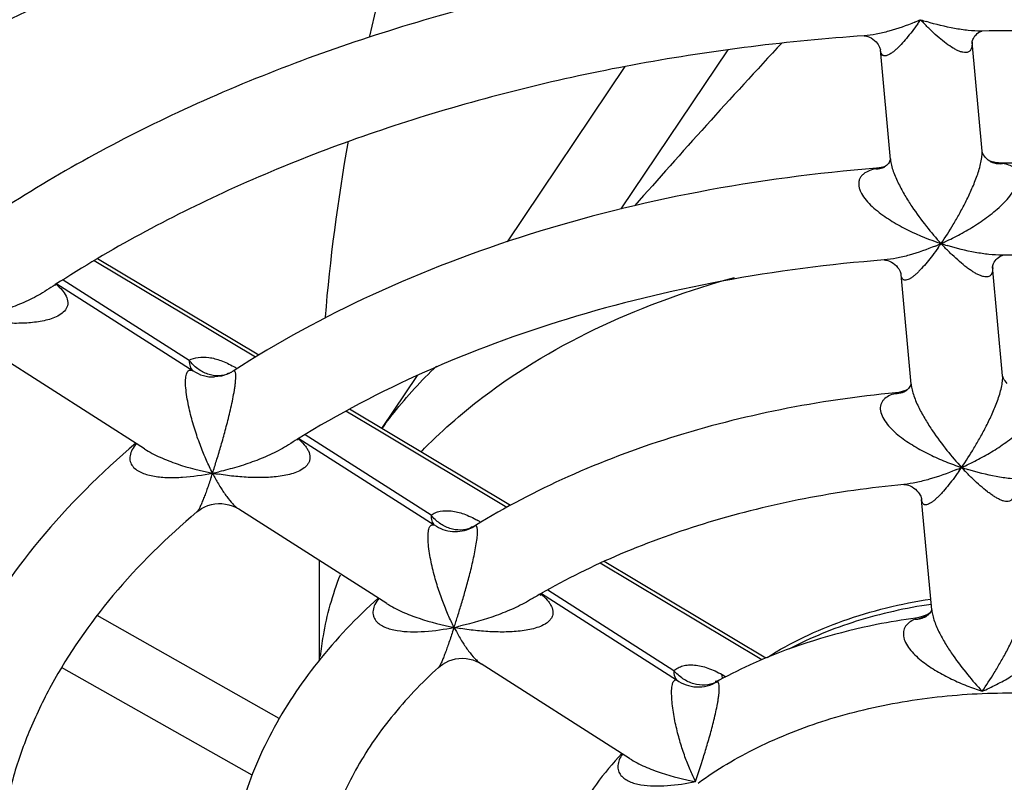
# Model space of a CAD drawing. Header units: millimetres. Extents: x 0 to 841, y 0 to 594.
# Tile 46 of 77: x 742.4 to 753.11, y 142.16 to 150.45. Entities that reach past the tile are written whole.
import ezdxf

# ---------------------------------------------------------------- set-up
doc = ezdxf.new("R2010")
doc.units = ezdxf.units.MM
doc.header["$LTSCALE"] = 46.255
doc.layers.get('0').update_dxf_attribs({"linetype": 'CONTINUOUS'})
doc.layers.add('ROUNDS', color=7, linetype='CONTINUOUS')

msp = doc.modelspace()

# ---------------------------------------------------------------- linework, layer by layer
at = {"color": 7, "linetype": 'CONTINUOUS'}
for p, q in [((752.8662, 150.3265), (752.8587, 150.3264)), ((752.868, 150.3265), (752.8662, 150.3265)), ((752.867, 149.0206), (752.7584, 150.2053)), ((748.9416, 148.3915), (750.1048, 150.1215)), ((751.8712, 148.9291), (751.762, 150.1209)), ((747.7041, 148.0344), (748.9847, 149.9392)), ((753.0914, 148.8894), (753.0894, 148.8893)), ((753.0934, 147.8894), (753.0859, 147.8893)), ((753.0949, 147.8894), (753.0934, 147.8894)), ((753.091, 146.5774), (752.9822, 147.7646)), ((752.0952, 146.4858), (751.9857, 147.6801)), ((743.7573, 145.7825), (742.1518, 146.8072)), ((744.7209, 146.6281), (744.6965, 146.6136)), ((744.6965, 146.6136), (744.6634, 146.5973)), ((744.6999, 146.6149), (744.6876, 146.6089)), ((746.3386, 146.0034), (746.7268, 146.5809)), ((752.3202, 144.0308), (752.2101, 145.2329)), ((746.3911, 144.1015), (744.7829, 145.1279)), ((747.3558, 144.9478), (747.3436, 144.941)), ((745.6593, 143.4834), (745.66, 144.5682)), ((745.2229, 142.8516), (743.2414, 143.9717)), ((749.0328, 142.4155), (747.4179, 143.4462)), ((750.5178, 143.5097), (750.5171, 143.5094)), ((744.9291, 142.2347), (742.8554, 143.4069)), ((749.996, 143.2607), (749.9826, 143.2559)), ((750.0086, 143.2668), (749.996, 143.2607))]:
    msp.add_line(p, q, dxfattribs=at)
at = {"color": 9, "linetype": 'CONTINUOUS'}
for p, q in [((742.8728, 147.621), (744.2426, 146.746)), ((742.8038, 147.5773), (744.2847, 146.6318)), ((745.4358, 145.8965), (746.9092, 144.955)), ((745.5061, 145.9385), (746.8736, 145.0638)), ((747.3508, 144.9445), (747.3558, 144.9478)), ((748.074, 144.2104), (749.5436, 143.2704)), ((748.1439, 144.2507), (749.5145, 143.3724)), ((750.04, 143.3284), (750.0809, 143.3053))]:
    msp.add_line(p, q, dxfattribs=at)
at = {"color": 7, "linetype": 'CONTINUOUS'}
for points in [[(742.7899, 147.5601), (742.79, 147.56), (742.7895, 147.5616), (742.7883, 147.5661), (742.7881, 147.5674)], [(744.6634, 146.5973), (744.6287, 146.5842), (744.5929, 146.5744), (744.5563, 146.5679), (744.5201, 146.565)], [(744.6876, 146.6089), (744.6744, 146.6039), (744.6643, 146.6013), (744.658, 146.6003), (744.6561, 146.6002)], [(745.4248, 145.8777), (745.4248, 145.8776), (745.4243, 145.8791), (745.4231, 145.8841), (745.4225, 145.8885)], [(744.3276, 145.0976), (744.3484, 145.1139), (744.3787, 145.134), (744.4118, 145.1515), (744.4472, 145.1659), (744.4841, 145.1769), (744.5221, 145.1842), (744.5607, 145.1877), (744.5994, 145.1873), (744.6378, 145.183), (744.6757, 145.1749), (744.7119, 145.1633), (744.7453, 145.149), (744.7751, 145.1328), (744.7832, 145.1277)], [(747.3436, 144.941), (747.3298, 144.9351), (747.3185, 144.9316), (747.3104, 144.9299), (747.3061, 144.9294), (747.3053, 144.9294)], [(748.0669, 144.1898), (748.0668, 144.19), (748.0658, 144.193), (748.0646, 144.199), (748.064, 144.2046)], [(746.9563, 143.4071), (746.9764, 143.4241), (747.0031, 143.4433), (747.0332, 143.4611), (747.0666, 143.4768), (747.1025, 143.4895), (747.1398, 143.4987), (747.1778, 143.5041), (747.216, 143.5057), (747.2542, 143.5035), (747.2918, 143.4975), (747.328, 143.488), (747.3624, 143.4754), (747.3944, 143.46), (747.4181, 143.4461)], [(749.9826, 143.2559), (749.9727, 143.2534), (749.9667, 143.2525), (749.9651, 143.2524)]]:
    msp.add_lwpolyline(points, dxfattribs=at)
for centre, radius, start, end in [((749.958, 136.4675), 13.2157, 122.8635, 123.35046), ((750.8322, 137.1803), 10.2521, 121.85085, 122.50296), ((751.715, 137.8646), 7.3172, 119.94025, 120.90047)]:
    msp.add_arc(centre, radius, start, end, dxfattribs=at)
at = {"color": 9, "linetype": 'CONTINUOUS'}
for centre, radius, start, end in [((742.3323, 147.0292), 0.7144, 49.21304, 49.5086), ((744.5059, 146.9635), 0.3988, 236.29221, 272.03118), ((744.1601, 145.6754), 1.1515, 58.34957, 60.51517), ((744.958, 145.3384), 0.727, 49.09828, 49.62938), ((736.6983, 148.0727), 8.206, 341.52341, 341.87014), ((743.9131, 148.4225), 2.9614, 281.36841, 282.74052), ((746.688, 146.6371), 2.4599, 207.02994, 208.2659), ((745.0562, 148.5003), 3.0331, 259.3741, 260.75143), ((747.1962, 145.1956), 0.2948, 292.28009, 301.62542), ((747.1383, 145.2814), 0.3983, 296.1338, 302.24525), ((746.8074, 143.9994), 1.1572, 58.31807, 60.51493), ((747.586, 143.6387), 0.7457, 48.86763, 49.6766), ((737.0086, 147.1554), 10.6446, 341.59703, 341.86468), ((746.523, 146.8325), 3.0502, 281.37195, 282.7062), ((747.7002, 146.9172), 3.1285, 259.3951, 260.73209), ((749.1916, 144.8951), 2.3198, 206.99263, 208.30479), ((749.8427, 143.5157), 0.3006, 294.94523, 298.43913)]:
    msp.add_arc(centre, radius, start, end, dxfattribs=at)
at = {"color": 7, "linetype": 'CONTINUOUS'}
for major_axis, ratio, start_param, end_param in [((4.5021, 12.0386), 0.4986193, -4.5944121, -4.4516524), ((7.4635, 7.6589), 0.1025995, -4.4816636, -4.243789), ((4.5021, 12.0386), 0.4986193, -4.3576803, -4.1959875)]:
    msp.add_ellipse((753.1641, 151.2056), major_axis=major_axis, ratio=ratio, start_param=start_param, end_param=end_param, dxfattribs=at)
for points, knots in [([(751.3115, 153.7094), (750.2067, 153.6399), (748.0331, 153.3785), (745.3972, 152.7374), (743.4064, 152.0425), (741.5659, 151.2564), (740.2683, 150.5316), (739.4643, 149.9885)], [0, 0, 0, 0, 0.2645596, 0.5218786, 0.6466102, 0.7681113, 1, 1, 1, 1]), ([(764.4943, 150.2112), (763.6416, 150.65), (761.8206, 151.42), (758.9075, 152.2282), (755.8171, 152.7007), (753.7046, 152.7815), (752.6421, 152.7625)], [0, 0, 0, 0, 0.235131, 0.4829526, 0.7394443, 1, 1, 1, 1]), ([(751.3633, 152.7107), (750.3164, 152.6444), (748.258, 152.3982), (745.7616, 151.7986), (743.8774, 151.1508), (742.1406, 150.4213), (740.9153, 149.7503), (740.1556, 149.2478)], [0, 0, 0, 0, 0.2655151, 0.5233935, 0.6481586, 0.769462, 1, 1, 1, 1]), ([(762.7824, 149.146), (762.0637, 149.517), (760.5335, 150.1684), (758.09, 150.8552), (755.5043, 151.2614), (753.7378, 151.3375), (752.8493, 151.3264)], [0, 0, 0, 0, 0.2364741, 0.4843697, 0.740245, 1, 1, 1, 1]), ([(751.5154, 151.2721), (750.6389, 151.2118), (748.9145, 150.9964), (746.4299, 150.387), (744.138, 149.5104), (742.7378, 148.7376), (742.0935, 148.3097)], [0, 0, 0, 0, 0.2641631, 0.5212166, 0.7674243, 1, 1, 1, 1]), ([(751.584, 150.2745), (750.7642, 150.218), (749.1525, 150.0188), (746.8315, 149.4595), (744.6946, 148.6595), (743.3877, 147.9566), (742.7866, 147.5683)], [0, 0, 0, 0, 0.2652718, 0.5229738, 0.7689956, 1, 1, 1, 1]), ([(762.1786, 148.3313), (761.505, 148.6701), (760.0708, 149.2655), (757.7823, 149.8942), (755.3582, 150.2669), (753.7016, 150.3368), (752.868, 150.3265)], [0, 0, 0, 0, 0.2354973, 0.4833265, 0.7396238, 1, 1, 1, 1]), ([(760.4636, 147.2678), (759.9256, 147.5379), (758.7856, 148.0133), (756.9716, 148.5196), (755.0569, 148.8259), (753.7494, 148.8915), (753.0914, 148.8894)], [0, 0, 0, 0, 0.2372552, 0.4851827, 0.7406669, 1, 1, 1, 1]), ([(751.7207, 148.8337), (751.072, 148.7829), (749.7959, 148.614), (747.9552, 148.1566), (746.2513, 147.5082), (745.2052, 146.9414), (744.7209, 146.6281)], [0, 0, 0, 0, 0.2634934, 0.5200901, 0.7664282, 1, 1, 1, 1]), ([(751.803, 147.8371), (751.2108, 147.7909), (750.0468, 147.6393), (748.3685, 147.2328), (746.8176, 146.6609), (745.8637, 146.163), (745.4221, 145.8887)], [0, 0, 0, 0, 0.2647794, 0.5221213, 0.7682421, 1, 1, 1, 1]), ([(759.86, 146.4505), (759.3662, 146.6895), (758.3198, 147.1109), (756.6566, 147.5603), (754.8994, 147.8329), (753.6991, 147.8913), (753.0949, 147.8894)], [0, 0, 0, 0, 0.2361143, 0.4839604, 0.7399355, 1, 1, 1, 1]), ([(746.765, 145.7484), (746.9716, 145.9647), (747.9603, 146.8314), (749.1996, 147.3768), (750.1731, 147.6477)], [0, 0, 0, 0, 0.2283962, 1, 1, 1, 1]), ([(746.3388, 146.001), (746.3815, 146.0608), (746.5629, 146.3022), (746.7684, 146.5253), (746.9335, 146.6831)], [0, 0, 0, 0, 0.2432827, 1, 1, 1, 1]), ([(751.9293, 146.3926), (751.5085, 146.3524), (750.6807, 146.2317), (749.4842, 145.9276), (748.3692, 145.5078), (747.6787, 145.1467), (747.3558, 144.9478)], [0, 0, 0, 0, 0.2622653, 0.5180648, 0.7646593, 1, 1, 1, 1]), ([(743.6613, 145.8438), (743.283, 145.5227), (742.5961, 144.8396), (741.9215, 143.8504), (741.5366, 143.0207), (741.3272, 142.3895), (741.1962, 141.7468), (741.162, 141.3132), (741.1585, 141.0972)], [0, 0, 0, 0, 0.2692354, 0.5227442, 0.6448929, 0.7646694, 0.8827834, 1, 1, 1, 1]), ([(752.0178, 145.3965), (751.6538, 145.3615), (750.9385, 145.259), (749.9043, 145.0059), (748.9416, 144.6611), (748.3433, 144.3667), (748.063, 144.2052)], [0, 0, 0, 0, 0.2637437, 0.5203636, 0.7666932, 1, 1, 1, 1]), ([(744.3276, 145.0976), (743.999, 144.8204), (743.407, 144.2386), (742.8237, 143.4023), (742.4932, 142.7126), (742.314, 142.1971), (742.1994, 141.6766), (742.1659, 141.3263), (742.1601, 141.1523)], [0, 0, 0, 0, 0.2784531, 0.5346024, 0.6556135, 0.7728172, 0.8872217, 1, 1, 1, 1]), ([(745.6731, 143.5261), (745.6803, 143.6009), (745.7201, 143.9029), (745.8038, 144.1987), (745.8878, 144.412)], [0, 0, 0, 0, 0.2470197, 1, 1, 1, 1]), ([(746.2985, 144.1605), (746.0616, 143.9464), (745.6297, 143.4932), (745.2006, 142.8478), (744.9476, 142.3075), (744.8042, 141.8957), (744.707, 141.476), (744.6735, 141.1922), (744.6648, 141.0504)], [0, 0, 0, 0, 0.266029, 0.5190373, 0.6417358, 0.7624352, 0.8816685, 1, 1, 1, 1]), ([(752.1479, 143.9436), (752.0049, 143.924), (751.4495, 143.8309), (750.9045, 143.6704), (750.5178, 143.5097)], [0, 0, 0, 0, 0.2564027, 1, 1, 1, 1]), ([(750.5171, 143.5094), (750.4732, 143.4911), (750.3006, 143.4168), (750.1318, 143.3338), (750.0086, 143.2668)], [0, 0, 0, 0, 0.2534552, 1, 1, 1, 1]), ([(746.9563, 143.4071), (746.7716, 143.239), (746.4379, 142.8903), (746.0436, 142.3135), (745.7802, 141.7154), (745.6923, 141.3022), (745.6718, 141.0993)], [0, 0, 0, 0, 0.2776763, 0.5343224, 0.7731743, 1, 1, 1, 1]), ([(748.9492, 142.4688), (748.8498, 142.3638), (748.6663, 142.1445), (748.4419, 141.7856), (748.2776, 141.406), (748.2107, 141.1412), (748.1889, 141.0082)], [0, 0, 0, 0, 0.2598242, 0.5118942, 0.7579609, 1, 1, 1, 1])]:
    msp.add_open_spline(points, degree=3, knots=knots, dxfattribs=at)
at = {"color": 9, "linetype": 'CONTINUOUS'}
for points, knots in [([(742.6926, 147.507), (742.6355, 147.4694), (742.5151, 147.4039), (742.3266, 147.3244), (742.134, 147.2599), (742.0037, 147.2257), (741.9386, 147.211)], [0, 0, 0, 0, 0.2517574, 0.5038174, 0.7536641, 1, 1, 1, 1]), ([(742.7989, 147.5701), (742.8205, 147.5514), (742.8604, 147.5127), (742.9067, 147.4476), (742.9252, 147.386), (742.9201, 147.3393), (742.9029, 147.2969), (742.8614, 147.253), (742.7971, 147.2162), (742.7235, 147.1895), (742.6163, 147.164), (742.4742, 147.1482), (742.2991, 147.1463), (742.1204, 147.1581), (742.0009, 147.1739), (741.9411, 147.1836)], [0, 0, 0, 0, 0.0651452, 0.1261891, 0.1810974, 0.2067739, 0.2321096, 0.2843181, 0.3405552, 0.4002153, 0.4623701, 0.5916201, 0.7252425, 0.8616661, 1, 1, 1, 1]), ([(744.2426, 146.746), (744.2725, 146.7626), (744.3443, 146.7846), (744.4638, 146.7808), (744.595, 146.7448), (744.6823, 146.703), (744.7269, 146.6778)], [0, 0, 0, 0, 0.2017723, 0.4315159, 0.6975284, 1, 1, 1, 1]), ([(744.2426, 146.746), (744.2426, 146.7336), (744.2439, 146.7101), (744.2516, 146.6778), (744.2648, 146.651), (744.2776, 146.6372), (744.2847, 146.6318)], [0, 0, 0, 0, 0.2964828, 0.5576574, 0.7887065, 1, 1, 1, 1]), ([(744.6771, 146.6036), (744.6422, 146.588), (744.5638, 146.5706), (744.4429, 146.5895), (744.3303, 146.6493), (744.2688, 146.711), (744.2426, 146.746)], [0, 0, 0, 0, 0.2331661, 0.4764717, 0.7329643, 1, 1, 1, 1]), ([(744.4969, 145.5192), (744.4738, 145.5644), (744.4287, 145.6597), (744.3663, 145.8114), (744.3078, 145.9775), (744.2648, 146.1258), (744.2354, 146.2513), (744.2172, 146.3483), (744.2052, 146.4423), (744.2022, 146.5156), (744.2064, 146.5657), (744.2122, 146.5939), (744.2203, 146.6152), (744.2308, 146.63), (744.2433, 146.6383), (744.2571, 146.6406), (744.2711, 146.6381), (744.2801, 146.6341), (744.2847, 146.6318)], [0, 0, 0, 0, 0.1245854, 0.2586424, 0.402514, 0.5565826, 0.6371458, 0.7189009, 0.7987555, 0.8695287, 0.8984048, 0.9218438, 0.94005, 0.954048, 0.9654618, 0.9761111, 0.9873898, 1, 1, 1, 1]), ([(744.4969, 145.5192), (744.5115, 145.5638), (744.5413, 145.6574), (744.5858, 145.8049), (744.6231, 145.9364), (744.653, 146.0487), (744.6756, 146.1381), (744.6974, 146.2306), (744.7177, 146.3249), (744.7322, 146.4033), (744.7414, 146.4639), (744.7465, 146.505), (744.7495, 146.5414), (744.7505, 146.5717), (744.7495, 146.5956), (744.7466, 146.6129), (744.7424, 146.6246), (744.736, 146.6314), (744.7278, 146.632), (744.7232, 146.6296), (744.7209, 146.6281)], [0, 0, 0, 0, 0.121143, 0.2534946, 0.3973759, 0.4737889, 0.5531729, 0.6352502, 0.7190494, 0.8018055, 0.8409598, 0.8770587, 0.9087592, 0.9350082, 0.9553916, 0.9701916, 0.9802626, 0.987069, 0.9929304, 1, 1, 1, 1]), ([(745.434, 145.8879), (745.4557, 145.8691), (745.4863, 145.8393), (745.5202, 145.7951), (745.5461, 145.751), (745.5602, 145.7026), (745.5542, 145.6559), (745.5407, 145.6246), (745.5197, 145.5972), (745.4836, 145.5655), (745.4281, 145.535), (745.3539, 145.5092), (745.2461, 145.4848), (745.1035, 145.47), (744.9279, 145.4688), (744.7486, 145.481), (744.6287, 145.4968), (744.5687, 145.5066)], [0, 0, 0, 0, 0.0652589, 0.0965378, 0.1265079, 0.1813281, 0.20692, 0.2321914, 0.257951, 0.2846312, 0.3408988, 0.400563, 0.4626928, 0.5918522, 0.7253737, 0.8617172, 1, 1, 1, 1]), ([(743.6686, 145.8391), (743.6517, 145.8191), (743.6224, 145.7785), (743.5959, 145.7118), (743.5969, 145.6456), (743.6263, 145.5904), (743.6733, 145.5497), (743.7309, 145.5199), (743.7956, 145.4985), (743.8902, 145.4787), (744.0164, 145.4686), (744.2285, 145.4741), (744.3894, 145.4976), (744.4969, 145.5192)], [0, 0, 0, 0, 0.0671188, 0.1275118, 0.1807624, 0.2310019, 0.2828042, 0.3378307, 0.3960368, 0.4569484, 0.5849891, 0.7192596, 1, 1, 1, 1]), ([(743.7569, 145.7828), (743.8117, 145.7478), (743.9285, 145.6873), (744.1741, 145.5923), (744.367, 145.5436), (744.4969, 145.5192)], [0, 0, 0, 0, 0.2469716, 0.49787, 1, 1, 1, 1]), ([(745.3233, 145.8265), (745.2656, 145.7898), (745.1444, 145.7254), (744.9551, 145.6469), (744.762, 145.5828), (744.6315, 145.5487), (744.5662, 145.534)], [0, 0, 0, 0, 0.2518074, 0.5038288, 0.7536651, 1, 1, 1, 1]), ([(744.4813, 145.472), (744.4668, 145.4287), (744.4453, 145.3661), (744.4162, 145.2863), (744.3961, 145.2341), (744.3773, 145.1878), (744.3598, 145.1489), (744.3459, 145.1219), (744.3353, 145.1058), (744.3302, 145.0998), (744.3276, 145.0976)], [0, 0, 0, 0, 0.3373956, 0.4888335, 0.627322, 0.7510915, 0.8574816, 0.9424258, 0.9750665, 1, 1, 1, 1]), ([(744.5215, 145.4722), (744.5418, 145.4344), (744.5826, 145.3632), (744.6474, 145.2663), (744.7035, 145.1971), (744.7489, 145.1528), (744.7718, 145.135), (744.7832, 145.1277)], [0, 0, 0, 0, 0.2952232, 0.5639448, 0.8015739, 0.9063973, 1, 1, 1, 1]), ([(746.8736, 145.0638), (746.8881, 145.0735), (746.9198, 145.0904), (746.9931, 145.1118), (747.1006, 145.1126), (747.2383, 145.0769), (747.33, 145.0333), (747.377, 145.0067)], [0, 0, 0, 0, 0.0984269, 0.2013486, 0.4290847, 0.6950366, 1, 1, 1, 1]), ([(746.8736, 145.0638), (746.8736, 145.0523), (746.8748, 145.0305), (746.8828, 144.9923), (746.8967, 144.9669), (746.9092, 144.955)], [0, 0, 0, 0, 0.2946882, 0.5569165, 1, 1, 1, 1]), ([(747.308, 144.9228), (747.2729, 144.9084), (747.1947, 144.8929), (747.0748, 144.9123), (746.9625, 144.9702), (746.9003, 145.0299), (746.8736, 145.0638)], [0, 0, 0, 0, 0.2333779, 0.4777872, 0.7345414, 1, 1, 1, 1]), ([(747.1245, 143.8422), (747.1021, 143.8861), (747.0584, 143.9786), (746.9985, 144.126), (746.9527, 144.2581), (746.919, 144.3708), (746.8951, 144.4604), (746.8738, 144.5531), (746.8562, 144.6476), (746.844, 144.7403), (746.8397, 144.8139), (746.8419, 144.8659), (746.846, 144.8969), (746.8524, 144.9215), (746.8608, 144.9396), (746.8713, 144.9517), (746.8876, 144.96), (746.9013, 144.9579), (746.9092, 144.955)], [0, 0, 0, 0, 0.1230358, 0.2552409, 0.39705, 0.4717249, 0.5489064, 0.6283429, 0.709156, 0.7888568, 0.861625, 0.8926285, 0.9187093, 0.9395877, 0.9557399, 0.9683004, 0.9788755, 1, 1, 1, 1]), ([(746.9092, 144.955), (746.9383, 144.9348), (747.002, 144.9019), (747.107, 144.8796), (747.2141, 144.8856), (747.282, 144.9083), (747.3137, 144.9238)], [0, 0, 0, 0, 0.2502466, 0.5003531, 0.7502692, 1, 1, 1, 1]), ([(747.1245, 143.8422), (747.1379, 143.8832), (747.1654, 143.9689), (747.2068, 144.1034), (747.2496, 144.2498), (747.2928, 144.4082), (747.3269, 144.5474), (747.3512, 144.6625), (747.3663, 144.7464), (747.3764, 144.8213), (747.3799, 144.8751), (747.3784, 144.9083), (747.3757, 144.925), (747.3718, 144.9368), (747.3677, 144.9425), (747.3655, 144.9442)], [0, 0, 0, 0, 0.1136762, 0.2372841, 0.3711443, 0.515613, 0.6698727, 0.7488629, 0.8257097, 0.8945902, 0.947993, 0.9674301, 0.9821114, 0.9926322, 1, 1, 1, 1]), ([(747.3563, 144.9464), (747.3549, 144.9462), (747.353, 144.9456), (747.3512, 144.9448), (747.3508, 144.9445)], [0, 0, 0, 0, 0.7338419, 1, 1, 1, 1]), ([(747.3655, 144.9442), (747.3648, 144.9447), (747.3621, 144.9464), (747.3586, 144.9468), (747.3563, 144.9464)], [0, 0, 0, 0, 0.2608449, 1, 1, 1, 1]), ([(748.0766, 144.2004), (748.0984, 144.1813), (748.1293, 144.1511), (748.1634, 144.1062), (748.1891, 144.0617), (748.2026, 144.0126), (748.1947, 143.966), (748.1796, 143.9353), (748.1571, 143.9089), (748.1194, 143.8786), (748.0624, 143.8499), (747.987, 143.8259), (747.878, 143.8035), (747.7345, 143.7905), (747.5577, 143.7907), (747.3774, 143.8036), (747.2568, 143.8197), (747.1964, 143.8296)], [0, 0, 0, 0, 0.0655406, 0.0969496, 0.1269986, 0.1816477, 0.2070804, 0.2322533, 0.2580009, 0.2847219, 0.3411015, 0.4008194, 0.4629449, 0.5920173, 0.7254361, 0.8617197, 1, 1, 1, 1]), ([(746.3055, 144.156), (746.2897, 144.1361), (746.2625, 144.0955), (746.2393, 144.0296), (746.2421, 143.9652), (746.271, 143.9115), (746.3168, 143.8714), (746.3729, 143.842), (746.436, 143.8209), (746.5286, 143.8014), (746.6523, 143.7916), (746.8606, 143.7975), (747.0188, 143.8209), (747.1245, 143.8422)], [0, 0, 0, 0, 0.0667398, 0.1267014, 0.1798268, 0.2301076, 0.281826, 0.3366709, 0.394702, 0.4555025, 0.5835619, 0.7181374, 1, 1, 1, 1]), ([(746.3906, 144.1018), (746.4448, 144.0673), (746.5606, 144.0075), (746.8043, 143.9142), (746.9957, 143.8663), (747.1245, 143.8422)], [0, 0, 0, 0, 0.246638, 0.497544, 1, 1, 1, 1]), ([(747.9573, 144.1431), (747.8983, 144.1079), (747.7754, 144.0457), (747.5223, 143.944), (747.3258, 143.8867), (747.1939, 143.857)], [0, 0, 0, 0, 0.2519387, 0.5039571, 1, 1, 1, 1]), ([(747.1089, 143.795), (747.0939, 143.7501), (747.0719, 143.6853), (747.0424, 143.6026), (747.0224, 143.5484), (747.0038, 143.5005), (746.9868, 143.4602), (746.9735, 143.4322), (746.9635, 143.4155), (746.9588, 143.4093), (746.9563, 143.4071)], [0, 0, 0, 0, 0.3395993, 0.4915904, 0.6303607, 0.7541722, 0.860319, 0.9444952, 0.9763492, 1, 1, 1, 1]), ([(747.1491, 143.7951), (747.1697, 143.7569), (747.2112, 143.685), (747.2776, 143.587), (747.3354, 143.517), (747.3824, 143.472), (747.4062, 143.4537), (747.4181, 143.4461)], [0, 0, 0, 0, 0.2931031, 0.5606216, 0.798666, 0.9045764, 1, 1, 1, 1]), ([(749.5145, 143.3724), (749.5285, 143.3842), (749.56, 143.4049), (749.6143, 143.4251), (749.6751, 143.4346), (749.767, 143.4331), (749.8933, 143.4024), (749.9902, 143.3566), (750.04, 143.3284)], [0, 0, 0, 0, 0.0984509, 0.2004952, 0.3092322, 0.4268675, 0.6926337, 1, 1, 1, 1]), ([(749.5145, 143.3724), (749.5144, 143.362), (749.516, 143.3265), (749.5272, 143.2896), (749.5436, 143.2704)], [0, 0, 0, 0, 0.2928296, 1, 1, 1, 1]), ([(749.9695, 143.2432), (749.9338, 143.2266), (749.8533, 143.2071), (749.728, 143.2224), (749.6094, 143.2783), (749.543, 143.3382), (749.5145, 143.3724)], [0, 0, 0, 0, 0.233251, 0.4782853, 0.7354385, 1, 1, 1, 1]), ([(750.0465, 143.2869), (750.0457, 143.2902), (750.0427, 143.3039), (750.0408, 143.3178), (750.04, 143.3284)], [0, 0, 0, 0, 0.2398637, 1, 1, 1, 1]), ([(749.752, 142.1652), (749.7306, 142.2074), (749.6892, 142.2963), (749.6333, 142.4383), (749.5916, 142.5657), (749.5612, 142.6744), (749.54, 142.7608), (749.5212, 142.8502), (749.5057, 142.9415), (749.4946, 143.0316), (749.4896, 143.115), (749.4913, 143.1771), (749.4978, 143.2172), (749.504, 143.2388), (749.5119, 143.2547), (749.5213, 143.2653), (749.5323, 143.2707), (749.54, 143.2709), (749.5436, 143.2704)], [0, 0, 0, 0, 0.1211539, 0.2511574, 0.3906826, 0.4642164, 0.5402502, 0.6185287, 0.6982411, 0.7772882, 0.8510458, 0.9121401, 0.9359109, 0.9548919, 0.9695878, 0.981015, 0.9906268, 1, 1, 1, 1]), ([(749.5436, 143.2704), (749.5752, 143.2476), (749.6455, 143.2111), (749.7618, 143.1889), (749.8795, 143.201), (749.9525, 143.2314), (749.9858, 143.2514)], [0, 0, 0, 0, 0.25019, 0.5004677, 0.7504905, 1, 1, 1, 1]), ([(749.752, 142.1652), (749.7809, 142.2531), (749.8256, 142.3914), (749.876, 142.5573), (749.9064, 142.663), (749.9294, 142.7472), (749.9517, 142.8342), (749.9724, 142.9228), (749.9874, 142.9966), (749.9972, 143.0542), (750.0029, 143.0944), (750.007, 143.1313), (750.0092, 143.1636), (750.0093, 143.1918), (750.0076, 143.2199), (749.9999, 143.251), (749.9858, 143.2514)], [0, 0, 0, 0, 0.2464397, 0.3868768, 0.4615835, 0.5391734, 0.6192443, 0.7007522, 0.7813132, 0.819879, 0.8562277, 0.8894139, 0.9185561, 0.9430351, 0.9626309, 1, 1, 1, 1]), ([(749.9858, 143.2514), (749.9911, 143.2558), (749.9986, 143.2611), (750.0065, 143.2657), (750.0086, 143.2668)], [0, 0, 0, 0, 0.7464911, 1, 1, 1, 1]), ([(749.7788, 142.1491), (749.9812, 142.2967), (750.4314, 142.5623), (751.1813, 142.8562), (752.005, 143.0516), (752.8716, 143.1412), (753.749, 143.1217), (754.6042, 142.994), (755.4054, 142.7625), (756.1231, 142.4355), (756.7306, 142.0246), (757.1348, 141.6137), (757.3751, 141.258), (757.511, 140.9866), (757.6048, 140.7076), (757.6553, 140.4236), (757.6619, 140.1377), (757.6245, 139.8529), (757.5436, 139.5721), (757.3761, 139.2001), (757.0558, 138.7577), (756.7216, 138.4653), (756.5357, 138.3297)], [0, 0, 0, 0, 0.0640679, 0.1328465, 0.2052611, 0.2798712, 0.3550359, 0.4290657, 0.5003714, 0.5676192, 0.6299032, 0.6869425, 0.7136825, 0.7393994, 0.7643135, 0.7886992, 0.8128696, 0.8371542, 0.8618738, 0.8873167, 0.9411636, 1, 1, 1, 1]), ([(748.9555, 142.4648), (748.942, 142.445), (748.9196, 142.405), (748.9029, 142.3413), (748.9092, 142.2809), (748.9373, 142.2304), (748.9803, 142.1919), (749.033, 142.1633), (749.0927, 142.1427), (749.1806, 142.1238), (749.2988, 142.1146), (749.4986, 142.1214), (749.6504, 142.1447), (749.752, 142.1652)], [0, 0, 0, 0, 0.0657353, 0.1247408, 0.1776261, 0.2279973, 0.2795503, 0.3340101, 0.3916529, 0.4521956, 0.5802796, 0.7155444, 1, 1, 1, 1]), ([(749.0326, 142.4157), (749.0855, 142.3819), (749.1989, 142.324), (749.438, 142.2344), (749.6258, 142.1887), (749.752, 142.1652)], [0, 0, 0, 0, 0.2457747, 0.4966925, 1, 1, 1, 1])]:
    msp.add_open_spline(points, degree=3, knots=knots, dxfattribs=at)
at = {"layer": 'ROUNDS', "color": 7, "linetype": 'CONTINUOUS'}
for p, q in [((752.7582, 150.2036), (752.7584, 150.2053)), ((752.869, 149.0116), (752.8674, 149.0182)), ((752.997, 148.8916), (752.9971, 148.8915)), ((751.8136, 148.8529), (751.7866, 148.8446)), ((745.0004, 146.8028), (743.2466, 147.8504)), ((753.0856, 147.8868), (753.0934, 147.8893)), ((752.982, 147.7627), (752.9822, 147.7646)), ((753.0932, 146.568), (753.0914, 146.5749)), ((752.0573, 146.4279), (752.0329, 146.4171)), ((747.7368, 145.1683), (745.9863, 146.2139)), ((750.5153, 143.5086), (748.7568, 144.559))]:
    msp.add_line(p, q, dxfattribs=at)
at = {"layer": 'ROUNDS', "color": 9, "linetype": 'CONTINUOUS'}
for p, q in [((752.7585, 150.2041), (752.7585, 150.2036)), ((744.9636, 146.7798), (743.2085, 147.8281)), ((746.3134, 145.9735), (745.9471, 146.1923)), ((747.6982, 145.1463), (746.3134, 145.9735)), ((750.472, 143.4895), (748.7135, 144.5398))]:
    msp.add_line(p, q, dxfattribs=at)
at = {"layer": 'ROUNDS', "color": 7, "linetype": 'CONTINUOUS'}
for points in [[(751.5839, 150.2745), (751.5846, 150.2745), (751.5887, 150.2744), (751.5968, 150.2737), (751.6089, 150.2715), (751.6244, 150.2673), (751.6425, 150.2604), (751.6619, 150.2507), (751.6811, 150.2384), (751.6987, 150.2245), (751.714, 150.2097), (751.727, 150.1945), (751.7378, 150.1794), (751.7463, 150.165), (751.7527, 150.1517), (751.7572, 150.1403), (751.7599, 150.1311), (751.7614, 150.1247), (751.7619, 150.1213), (751.762, 150.1208)], [(752.76, 150.2137), (752.7625, 150.2224), (752.7665, 150.2333), (752.7725, 150.2457), (752.7804, 150.2591), (752.7903, 150.2728), (752.8022, 150.2862), (752.8156, 150.2986), (752.8299, 150.3092), (752.8435, 150.3173), (752.855, 150.3227)], [(752.855, 150.3227), (752.8632, 150.3256), (752.8662, 150.3264)], [(752.7584, 150.2053), (752.7587, 150.2075), (752.76, 150.2137)], [(752.9516, 148.9105), (752.9343, 148.922), (752.9183, 148.9354), (752.9042, 148.9498), (752.8926, 148.9645), (752.8834, 148.9787), (752.8766, 148.9917), (752.8719, 149.0028), (752.869, 149.0116)], [(751.8685, 148.9271), (751.8657, 148.9187), (751.8614, 148.9089), (751.8556, 148.8981), (751.8481, 148.8868), (751.8392, 148.8757), (751.829, 148.8652), (751.8181, 148.856)], [(751.8706, 148.9363), (751.8701, 148.9334), (751.8685, 148.9271)], [(752.9999, 148.8992), (752.9773, 148.905), (752.9554, 148.912), (752.9411, 148.9175)], [(752.997, 148.8916), (752.9857, 148.8948), (752.9691, 148.9013), (752.9516, 148.9105)], [(753.0894, 148.8893), (753.0722, 148.8897), (753.0475, 148.8914), (753.0234, 148.8946), (752.9999, 148.8992)], [(751.7866, 148.8446), (751.75, 148.8371), (751.7207, 148.8337)], [(751.8181, 148.856), (751.8072, 148.8484), (751.7973, 148.843), (751.7897, 148.8397), (751.7861, 148.8385)], [(751.8029, 147.8371), (751.8035, 147.8371), (751.8078, 147.837), (751.8159, 147.8363), (751.8279, 147.8343), (751.8435, 147.8302), (751.862, 147.8234), (751.882, 147.8137), (751.9017, 147.8013), (751.9199, 147.7871), (751.9357, 147.772), (751.9493, 147.7565), (751.9604, 147.741), (751.9693, 147.7261), (751.976, 147.7124), (751.9806, 147.7005), (751.9836, 147.691), (751.9851, 147.6842), (751.9857, 147.6806), (751.9857, 147.68)], [(752.9847, 147.7769), (752.9879, 147.7869), (752.993, 147.7991), (753.0002, 147.8126), (753.0094, 147.8267), (753.0205, 147.8406), (753.0332, 147.8537), (753.0469, 147.8653), (753.061, 147.8749), (753.0745, 147.8822), (753.0856, 147.8868)], [(752.9822, 147.7646), (752.9829, 147.7693), (752.9847, 147.7769)], [(753.142, 146.494), (753.1287, 146.5073), (753.1174, 146.5211), (753.1082, 146.5347), (753.1012, 146.5476), (753.0963, 146.5589), (753.0932, 146.568)], [(752.0329, 146.4171), (751.9977, 146.4053), (751.9603, 146.3968), (751.9293, 146.3926)], [(752.0669, 146.4382), (752.0568, 146.4273), (752.0458, 146.4177), (752.0348, 146.4098), (752.0248, 146.4042), (752.0187, 146.4015)], [(752.0915, 146.4813), (752.0879, 146.4719), (752.0826, 146.4611), (752.0756, 146.4497), (752.0669, 146.4382)], [(752.0945, 146.4932), (752.0936, 146.4887), (752.0915, 146.4813)], [(752.0177, 145.3965), (752.0197, 145.3965), (752.0256, 145.3964), (752.0352, 145.3954), (752.049, 145.3928), (752.0666, 145.3879), (752.0861, 145.3802), (752.1062, 145.3698), (752.1257, 145.3572), (752.1436, 145.3429), (752.1594, 145.3275), (752.173, 145.3116), (752.1843, 145.2958), (752.1932, 145.2806), (752.2, 145.2667), (752.2047, 145.2545), (752.2077, 145.2446), (752.2093, 145.2376), (752.21, 145.2336), (752.2101, 145.2328)], [(752.3024, 144.0001), (752.2795, 143.9865), (752.2491, 143.9718), (752.2157, 143.9592), (752.1794, 143.9493), (752.1479, 143.9436)], [(752.307, 144.007), (752.2992, 143.9953), (752.2896, 143.9839), (752.2788, 143.9737), (752.2679, 143.9655), (752.2602, 143.9609)], [(752.3166, 144.0275), (752.3128, 144.018), (752.307, 144.007)], [(752.3195, 144.0385), (752.3188, 144.0348), (752.3166, 144.0275)]]:
    msp.add_lwpolyline(points, dxfattribs=at)
at = {"layer": 'ROUNDS', "color": 9, "linetype": 'CONTINUOUS'}
for centre, radius, start, end in [((751.0488, 153.0475), 2.8411, 292.51226, 293.8692), ((749.4612, 152.3293), 3.3206, 324.57038, 325.52008), ((753.1222, 153.2177), 2.9183, 251.54802, 252.91718), ((754.3334, 152.4185), 2.9043, 222.68525, 223.82874), ((752.6427, 149.0004), 0.2252, 2.03502, 5.18193), ((753.0884, 149.2867), 0.4022, 251.48698, 256.98844), ((753.0662, 149.1834), 0.2999, 256.66844, 274.44452), ((753.0888, 149.2895), 0.405, 257.02341, 270.05099), ((753.0887, 149.2929), 0.4084, 270.05788, 270.36885), ((753.0659, 149.19), 0.3066, 274.40686, 274.76048), ((751.6828, 149.2248), 0.3974, 274.27984, 275.54879), ((751.7134, 149.1084), 0.28, 269.81412, 271.56374), ((751.7141, 149.092), 0.2636, 271.51229, 285.85628), ((751.6829, 149.224), 0.3967, 275.54979, 284.99701), ((751.6835, 149.2214), 0.394, 285.01189, 286.32138), ((751.6836, 149.221), 0.3936, 286.3216, 287.87686), ((751.2517, 150.6594), 2.8915, 292.53295, 293.86717), ((749.5693, 149.9754), 3.461, 324.58904, 325.50081), ((754.6251, 150.0487), 2.9984, 222.7032, 223.81152), ((753.3604, 150.8288), 2.9661, 251.54995, 252.89801), ((752.6895, 147.7438), 0.2933, 3.37678, 3.9578), ((752.8815, 146.5584), 0.2104, 4.52738, 5.22469), ((751.8843, 146.7738), 0.3918, 289.83444, 294.04385), ((751.8825, 146.7812), 0.3994, 275.30776, 276.89672), ((751.8827, 146.7791), 0.3973, 276.89886, 289.79712), ((751.4346, 148.3165), 2.9913, 292.5719, 293.8633), ((749.5489, 147.7114), 3.7581, 324.62404, 325.46474), ((753.6131, 148.484), 3.0603, 251.55361, 252.86192), ((754.9893, 147.7471), 3.1921, 222.73685, 223.77918), ((752.0838, 144.3221), 0.3964, 277.93219, 296.00077), ((752.0875, 144.3133), 0.3869, 296.07608, 301.28875)]:
    msp.add_arc(centre, radius, start, end, dxfattribs=at)
for points, knots in [([(752.1367, 150.4229), (752.0444, 150.3847), (751.9055, 150.3353), (751.7193, 150.2906), (751.6284, 150.2776), (751.584, 150.2745)], [0, 0, 0, 0, 0.5216124, 0.7675317, 1, 1, 1, 1]), ([(752.167, 150.4043), (752.1471, 150.3764), (752.1078, 150.323), (752.048, 150.248), (751.9982, 150.1914), (751.959, 150.1511), (751.931, 150.1246), (751.9036, 150.1014), (751.8771, 150.0819), (751.8517, 150.067), (751.8276, 150.0575), (751.8078, 150.0552), (751.7937, 150.0588), (751.7802, 150.0667), (751.7665, 150.088), (751.7631, 150.1087), (751.762, 150.1208)], [0, 0, 0, 0, 0.172323, 0.333479, 0.4820517, 0.550973, 0.6158299, 0.676148, 0.7313508, 0.7807934, 0.8239471, 0.8611474, 0.8785321, 0.8962752, 0.9384899, 1, 1, 1, 1]), ([(752.7585, 150.2036), (752.7596, 150.1865), (752.7593, 150.1566), (752.7474, 150.1228), (752.7321, 150.1061), (752.7155, 150.0955), (752.6904, 150.0903), (752.6585, 150.0939), (752.6248, 150.1042), (752.5894, 150.1198), (752.5392, 150.1476), (752.4747, 150.1917), (752.3969, 150.2546), (752.3172, 150.3272), (752.2647, 150.3797), (752.2382, 150.4072)], [0, 0, 0, 0, 0.0724713, 0.1252267, 0.1468458, 0.1670866, 0.2075865, 0.252096, 0.3017329, 0.3562798, 0.415227, 0.5443485, 0.6860753, 0.8383834, 1, 1, 1, 1]), ([(752.8586, 150.3264), (752.8111, 150.3258), (752.7136, 150.3312), (752.5141, 150.3599), (752.3644, 150.3976), (752.2649, 150.4282)], [0, 0, 0, 0, 0.2362459, 0.48322, 1, 1, 1, 1]), ([(752.4216, 148.0151), (752.4682, 148.083), (752.5366, 148.1899), (752.6232, 148.3402), (752.6888, 148.464), (752.7519, 148.5961), (752.8091, 148.7349), (752.8473, 148.8538), (752.8653, 148.9456), (752.8685, 148.9887), (752.8678, 149.0084)], [0, 0, 0, 0, 0.224538, 0.3458707, 0.4732624, 0.6066265, 0.7449492, 0.8828393, 0.94619, 1, 1, 1, 1]), ([(751.8712, 148.9292), (751.8732, 148.9082), (751.8814, 148.8644), (751.9088, 148.7753), (751.9575, 148.6646), (752.0269, 148.5379), (752.1256, 148.3816), (752.2549, 148.2055), (752.3661, 148.0754), (752.4216, 148.0151)], [0, 0, 0, 0, 0.0586296, 0.1232845, 0.2587801, 0.3937397, 0.5247278, 0.7722446, 1, 1, 1, 1]), ([(752.4216, 148.0151), (752.4782, 148.0402), (752.5914, 148.0946), (752.7575, 148.1881), (752.8923, 148.2777), (752.9961, 148.358), (753.0707, 148.4231), (753.1398, 148.493), (753.1997, 148.5674), (753.2386, 148.6337), (753.2578, 148.6876), (753.2645, 148.7256), (753.2632, 148.761), (753.2538, 148.7926), (753.2371, 148.8192), (753.2068, 148.8481), (753.1572, 148.8724), (753.114, 148.8815), (753.0914, 148.8845)], [0, 0, 0, 0, 0.1329199, 0.2695911, 0.4094812, 0.4803434, 0.5514425, 0.6221756, 0.6913083, 0.75637, 0.7862518, 0.8137243, 0.8387194, 0.8617355, 0.8836998, 0.9055431, 0.9509299, 1, 1, 1, 1]), ([(753.0914, 148.8845), (753.091, 148.8857), (753.0905, 148.8874), (753.0898, 148.8888), (753.0895, 148.8893), (753.0894, 148.8893)], [0, 0, 0, 0, 0.7236565, 0.914908, 1, 1, 1, 1]), ([(751.7125, 148.8284), (751.688, 148.8235), (751.6413, 148.8106), (751.5881, 148.7824), (751.5551, 148.751), (751.5367, 148.7232), (751.526, 148.6908), (751.524, 148.6551), (751.5307, 148.6175), (751.5505, 148.5651), (751.5916, 148.5018), (751.655, 148.4324), (751.7532, 148.3465), (751.8895, 148.2535), (752.1186, 148.129), (752.2996, 148.0558), (752.4216, 148.0151)], [0, 0, 0, 0, 0.0528039, 0.1018744, 0.1252341, 0.1482425, 0.1716481, 0.1963447, 0.2229792, 0.2517038, 0.3141748, 0.3809646, 0.4498129, 0.5893129, 0.7283908, 1, 1, 1, 1]), ([(751.7207, 148.8337), (751.72, 148.8336), (751.7168, 148.8328), (751.7142, 148.8304), (751.7125, 148.8284)], [0, 0, 0, 0, 0.2040738, 1, 1, 1, 1]), ([(752.3598, 147.9886), (752.2668, 147.95), (752.1268, 147.9001), (751.9392, 147.8543), (751.8477, 147.8405), (751.803, 147.8371)], [0, 0, 0, 0, 0.5217556, 0.7676027, 1, 1, 1, 1]), ([(752.3901, 147.97), (752.3701, 147.9419), (752.3306, 147.8882), (752.2707, 147.8127), (752.221, 147.7555), (752.1819, 147.7148), (752.154, 147.6879), (752.1267, 147.6643), (752.1004, 147.6444), (752.0751, 147.629), (752.0512, 147.6188), (752.0315, 147.616), (752.0174, 147.6191), (752.0039, 147.6265), (751.9902, 147.6475), (751.9868, 147.6679), (751.9857, 147.68)], [0, 0, 0, 0, 0.1728859, 0.3344873, 0.4834271, 0.5525147, 0.617532, 0.6780068, 0.733358, 0.7829211, 0.8261119, 0.8631308, 0.8802765, 0.8976684, 0.9390134, 1, 1, 1, 1]), ([(752.9823, 147.7611), (752.9833, 147.7441), (752.9829, 147.7146), (752.9705, 147.6813), (752.955, 147.6654), (752.9382, 147.6555), (752.9131, 147.6513), (752.8813, 147.6557), (752.8477, 147.6667), (752.8125, 147.6829), (752.7761, 147.7036), (752.7387, 147.7279), (752.6866, 147.7655), (752.6203, 147.8196), (752.5405, 147.8925), (752.4879, 147.9452), (752.4614, 147.9729)], [0, 0, 0, 0, 0.0718923, 0.1236493, 0.1448521, 0.1648068, 0.2051025, 0.2496819, 0.2994863, 0.3542258, 0.4133677, 0.4764045, 0.5429148, 0.6850464, 0.8378199, 1, 1, 1, 1]), ([(753.0859, 147.8893), (753.038, 147.8891), (752.9399, 147.8952), (752.7391, 147.925), (752.5883, 147.963), (752.4881, 147.9938)], [0, 0, 0, 0, 0.2362128, 0.4831292, 1, 1, 1, 1]), ([(752.6448, 145.5809), (752.6917, 145.6491), (752.7608, 145.7564), (752.8487, 145.9075), (752.9154, 146.032), (752.9795, 146.1649), (753.037, 146.3044), (753.0746, 146.4233), (753.0908, 146.5141), (753.0927, 146.5561), (753.0912, 146.575)], [0, 0, 0, 0, 0.2253975, 0.3474266, 0.4756916, 0.6100218, 0.7490805, 0.8863984, 0.9483324, 1, 1, 1, 1]), ([(752.0952, 146.486), (752.0971, 146.4652), (752.1052, 146.4219), (752.1324, 146.3337), (752.181, 146.2241), (752.2505, 146.0986), (752.3494, 145.9438), (752.4788, 145.7696), (752.5896, 145.6406), (752.6448, 145.5809)], [0, 0, 0, 0, 0.0584113, 0.1228075, 0.2580851, 0.3931544, 0.5243569, 0.7722041, 1, 1, 1, 1]), ([(752.6448, 145.5809), (752.6996, 145.6051), (752.8094, 145.6576), (752.9709, 145.7476), (753.1021, 145.8338), (753.2033, 145.9109), (753.2762, 145.9734), (753.344, 146.0405), (753.4036, 146.112), (753.4435, 146.1758), (753.4651, 146.2281), (753.4775, 146.2757), (753.477, 146.323), (753.4602, 146.3626), (753.4356, 146.3949), (753.3914, 146.4241), (753.3511, 146.4364), (753.33, 146.4409)], [0, 0, 0, 0, 0.132462, 0.2686724, 0.4080985, 0.4787201, 0.5495776, 0.6201054, 0.6892082, 0.7547956, 0.7853185, 0.8137249, 0.8634424, 0.8859174, 0.907789, 0.9522504, 1, 1, 1, 1]), ([(751.9194, 146.3835), (751.8966, 146.3772), (751.8532, 146.3615), (751.8058, 146.329), (751.7788, 146.2946), (751.7652, 146.2649), (751.7593, 146.2316), (751.7623, 146.1825), (751.7867, 146.1189), (751.8358, 146.0481), (751.8988, 145.9815), (751.9707, 145.9201), (752.0481, 145.8637), (752.1561, 145.795), (752.2963, 145.7198), (752.469, 145.6435), (752.5862, 145.6004), (752.6448, 145.5809)], [0, 0, 0, 0, 0.0515526, 0.0995052, 0.122634, 0.145806, 0.1697947, 0.1953218, 0.2519259, 0.3150112, 0.3818959, 0.4506567, 0.5202094, 0.5899556, 0.7287668, 0.8656814, 1, 1, 1, 1]), ([(751.9194, 146.3835), (751.928, 146.3834), (751.9617, 146.3847), (751.9951, 146.3924), (752.0186, 146.4015)], [0, 0, 0, 0, 0.2532948, 1, 1, 1, 1]), ([(751.9293, 146.3926), (751.9275, 146.3924), (751.9234, 146.3896), (751.9209, 146.3859), (751.9194, 146.3835)], [0, 0, 0, 0, 0.3894076, 1, 1, 1, 1]), ([(752.5828, 145.5543), (752.4883, 145.515), (752.3461, 145.464), (752.1559, 145.416), (752.0632, 145.4008), (752.0178, 145.3965)], [0, 0, 0, 0, 0.5220693, 0.7677701, 1, 1, 1, 1]), ([(753.3173, 145.4495), (753.2687, 145.4502), (753.1694, 145.4576), (752.9659, 145.4893), (752.813, 145.5281), (752.7113, 145.5595)], [0, 0, 0, 0, 0.2361147, 0.4829154, 1, 1, 1, 1]), ([(752.6132, 145.5357), (752.593, 145.5073), (752.5532, 145.4529), (752.4931, 145.3763), (752.4434, 145.3182), (752.4045, 145.2766), (752.3767, 145.249), (752.3497, 145.2245), (752.3237, 145.2037), (752.2988, 145.1873), (752.2752, 145.1761), (752.2558, 145.1721), (752.2418, 145.1741), (752.2283, 145.1805), (752.2183, 145.1951), (752.2124, 145.2141), (752.2107, 145.2261), (752.2101, 145.2328)], [0, 0, 0, 0, 0.1739393, 0.3363654, 0.4859819, 0.5553765, 0.6206956, 0.6814695, 0.7371113, 0.786924, 0.8302205, 0.8669408, 0.8836412, 0.9003466, 0.9399167, 0.9667575, 1, 1, 1, 1]), ([(753.2066, 145.3157), (753.2077, 145.2985), (753.2075, 145.2688), (753.1952, 145.2353), (753.1795, 145.2199), (753.1626, 145.2107), (753.1374, 145.2076), (753.1058, 145.2133), (753.0723, 145.2253), (753.0373, 145.2425), (753.001, 145.264), (752.9636, 145.2892), (752.9114, 145.3278), (752.8449, 145.383), (752.7646, 145.4571), (752.7114, 145.5105), (752.6846, 145.5386)], [0, 0, 0, 0, 0.072496, 0.1235188, 0.1441647, 0.1636212, 0.2032893, 0.2476316, 0.297391, 0.3521707, 0.4113948, 0.4745419, 0.5411892, 0.6836983, 0.8370281, 1, 1, 1, 1]), ([(752.3144, 144.0923), (752.0388, 144.0518), (751.5085, 143.9337), (751.0037, 143.7301), (750.7712, 143.6085)], [0, 0, 0, 0, 0.5149765, 1, 1, 1, 1]), ([(752.8679, 143.1466), (752.9138, 143.213), (752.9821, 143.3172), (753.0699, 143.4634), (753.137, 143.5841), (753.2016, 143.713), (753.2598, 143.8482), (753.2979, 143.9636), (753.315, 144.0524), (753.3176, 144.0939), (753.3167, 144.1129)], [0, 0, 0, 0, 0.2248681, 0.34684, 0.4751659, 0.6095267, 0.7482853, 0.8849087, 0.9469858, 1, 1, 1, 1]), ([(752.1385, 143.9294), (752.1598, 143.93), (752.202, 143.9355), (752.2417, 143.951), (752.2602, 143.9608)], [0, 0, 0, 0, 0.5046757, 1, 1, 1, 1]), ([(752.1479, 143.9436), (752.1472, 143.9435), (752.1454, 143.9424), (752.142, 143.9377), (752.1399, 143.933), (752.1385, 143.9294)], [0, 0, 0, 0, 0.1318722, 0.3351261, 1, 1, 1, 1]), ([(752.3202, 144.031), (752.3221, 144.0108), (752.3299, 143.9686), (752.3566, 143.8826), (752.4049, 143.7754), (752.4745, 143.6528), (752.5739, 143.5014), (752.7035, 143.3314), (752.8136, 143.2053), (752.8679, 143.1466)], [0, 0, 0, 0, 0.0579114, 0.121673, 0.2563493, 0.3916289, 0.5233404, 0.7720431, 1, 1, 1, 1]), ([(752.8679, 143.1466), (752.9204, 143.1697), (753.0256, 143.2196), (753.1807, 143.3047), (753.3069, 143.3861), (753.4043, 143.4592), (753.4744, 143.5185), (753.5395, 143.5821), (753.597, 143.65), (753.6428, 143.7209), (753.672, 143.7926), (753.6774, 143.8524), (753.6673, 143.8938), (753.6496, 143.929), (753.6133, 143.964), (753.5771, 143.9806), (753.558, 143.9871)], [0, 0, 0, 0, 0.1320299, 0.2679022, 0.4070265, 0.4774565, 0.5480498, 0.618218, 0.6869207, 0.7523756, 0.8119954, 0.8637264, 0.8870813, 0.9094286, 0.9535274, 1, 1, 1, 1]), ([(752.1385, 143.9294), (752.1179, 143.9213), (752.0793, 143.9017), (752.04, 143.8641), (752.0204, 143.8272), (752.0089, 143.7854), (752.0134, 143.7258), (752.0439, 143.6559), (752.092, 143.5886), (752.1527, 143.5255), (752.2215, 143.4673), (752.2958, 143.414), (752.3994, 143.3489), (752.5341, 143.2779), (752.6997, 143.206), (752.8119, 143.1652), (752.8679, 143.1466)], [0, 0, 0, 0, 0.0502735, 0.097461, 0.1207166, 0.144411, 0.1952056, 0.25268, 0.3157821, 0.3824091, 0.4509356, 0.5203459, 0.5900291, 0.7288319, 0.8657485, 1, 1, 1, 1])]:
    msp.add_open_spline(points, degree=3, knots=knots, dxfattribs=at)
at = {"layer": 'ROUNDS', "color": 7, "linetype": 'CONTINUOUS'}
msp.add_open_spline([(750.5294, 143.5143), (750.7868, 143.6783), (751.3655, 143.9503), (751.9848, 144.1002), (752.3092, 144.149)], degree=3, knots=[0, 0, 0, 0, 0.4819674, 1, 1, 1, 1], dxfattribs=at)

doc.saveas('drawing.dxf')
